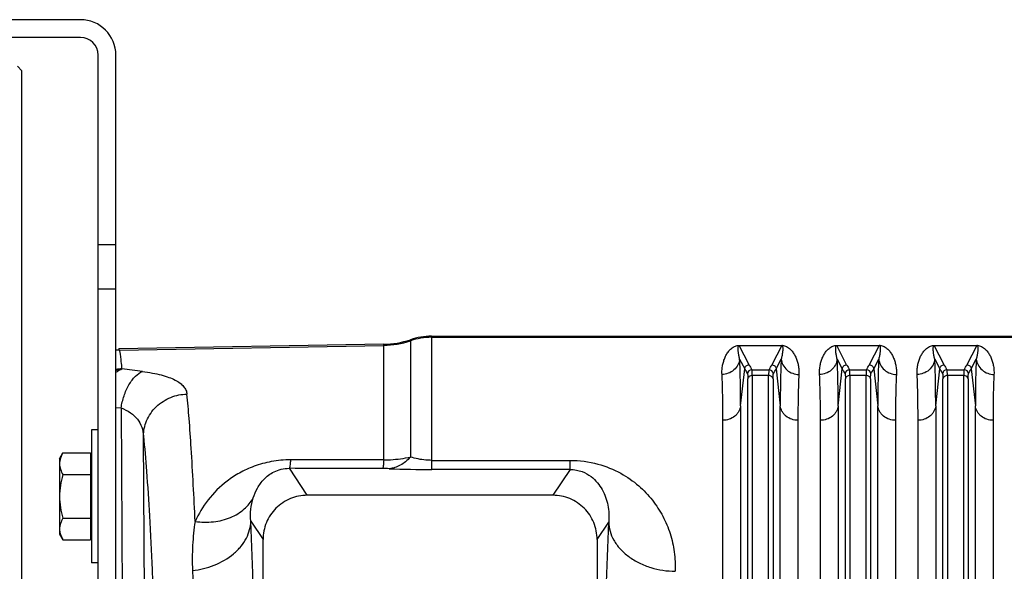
# Model space of a CAD drawing. Extents: x -3157 to 1181, y 8 to 2342.
# Tile 47 of 75: x -1986 to -1764, y 2217 to 2342. Entities that reach past the tile are written whole.
import ezdxf

# ---------------------------------------------------------------- set-up
doc = ezdxf.new("R2010")
doc.units = 0
doc.header["$LTSCALE"] = 65.395
doc.layers.get('0').update_dxf_attribs({"linetype": 'CONTINUOUS'})

msp = doc.modelspace()

# ---------------------------------------------------------------- linework, layer by layer
at = {"color": 7, "linetype": 'CONTINUOUS'}
for p, q in [((-1972.21, 2341.5), (-2136.21, 2341.5)), ((-1972.21, 2337.5), (-2136.21, 2337.5)), ((-1968.21, 2201.5), (-1968.21, 2333.5)), ((-1964.21, 2266.06), (-1964.21, 2333.5)), ((-1985.41, 2330), (-1986.41, 2331)), ((-1985.41, 1808), (-1985.41, 2330)), ((-1968.21, 2280.83), (-1964.21, 2280.83)), ((-1964.21, 2261.93), (-1964.21, 2262.64))]:
    msp.add_line(p, q, dxfattribs=at)
at = {"color": 9, "linetype": 'CONTINUOUS'}
for p, q in [((-1968.21, 2290.83), (-1964.21, 2290.83)), ((-1893, 2270.12), (-1893, 2240.08)), ((-1893, 2269.88), (-1622.36, 2269.88)), ((-1963.42, 2267.02), (-1903.8, 2268.06)), ((-1903.8, 2242.23), (-1903.8, 2268.3)), ((-1897.78, 2269.34), (-1897.78, 2242.89)), ((-1821.41, 2263.68), (-1823.66, 2268.04)), ((-1814.06, 2268.04), (-1816.3, 2263.68)), ((-1799.41, 2263.68), (-1801.66, 2268.04)), ((-1792.06, 2268.04), (-1794.3, 2263.68)), ((-1777.41, 2263.68), (-1779.66, 2268.04)), ((-1770.06, 2268.04), (-1772.3, 2263.68)), ((-1823.54, 2264.98), (-1822.4, 2262.77)), ((-1815.31, 2262.77), (-1814.17, 2264.98)), ((-1801.54, 2264.98), (-1800.4, 2262.77)), ((-1793.31, 2262.77), (-1792.17, 2264.98)), ((-1779.54, 2264.98), (-1778.4, 2262.77)), ((-1771.31, 2262.77), (-1770.17, 2264.98)), ((-1823.33, 2254.43), (-1822.4, 2262.77)), ((-1815.31, 2262.77), (-1814.38, 2254.43)), ((-1801.33, 2254.43), (-1800.4, 2262.77)), ((-1793.31, 2262.77), (-1792.38, 2254.43)), ((-1779.33, 2254.43), (-1778.4, 2262.77)), ((-1771.31, 2262.77), (-1770.38, 2254.43)), ((-1821.7, 2135.21), (-1821.7, 2260.49)), ((-1820.79, 2262.58), (-1816.92, 2262.58)), ((-1820.7, 2261.27), (-1820.7, 2135.48)), ((-1817.01, 2261.27), (-1820.7, 2261.27)), ((-1817.01, 2135.48), (-1817.01, 2261.27)), ((-1816.02, 2260.49), (-1816.02, 2135.21)), ((-1799.7, 2135.21), (-1799.7, 2260.49)), ((-1798.79, 2262.58), (-1794.92, 2262.58)), ((-1798.7, 2261.27), (-1798.7, 2135.48)), ((-1795.01, 2261.27), (-1798.7, 2261.27)), ((-1795.01, 2135.48), (-1795.01, 2261.27)), ((-1794.02, 2260.49), (-1794.02, 2135.21)), ((-1777.7, 2135.21), (-1777.7, 2260.49)), ((-1776.79, 2262.58), (-1772.92, 2262.58)), ((-1776.7, 2261.27), (-1776.7, 2135.48)), ((-1773.01, 2261.27), (-1776.7, 2261.27)), ((-1773.01, 2135.48), (-1773.01, 2261.27)), ((-1772.02, 2260.49), (-1772.02, 2135.21)), ((-1964.21, 2254.09), (-1963.04, 2253.95)), ((-1963.04, 2253.95), (-1962.64, 2190.15)), ((-1823.33, 2254.43), (-1823.33, 2129.27)), ((-1814.38, 2129.27), (-1814.38, 2254.43)), ((-1801.33, 2254.43), (-1801.33, 2129.27)), ((-1792.38, 2129.27), (-1792.38, 2254.43)), ((-1779.33, 2254.43), (-1779.33, 2129.27)), ((-1770.38, 2129.27), (-1770.38, 2254.43)), ((-1957.67, 2195.79), (-1958, 2247.61)), ((-1893, 2242.14), (-1861.79, 2242.14)), ((-1861.79, 2240.08), (-1861.79, 2242.14)), ((-1921.04, 2234.26), (-1925.09, 2240.34)), ((-1861.79, 2240.08), (-1893, 2240.08)), ((-1861.79, 2240.08), (-1865.67, 2234.26)), ((-1933.79, 2228.4), (-1931.03, 2224.27)), ((-1855.68, 2224.27), (-1853.08, 2228.17))]:
    msp.add_line(p, q, dxfattribs=at)
at = {"color": 6, "linetype": 'CONTINUOUS'}
for p, q in [((-1893, 2270.12), (-1622.36, 2270.12)), ((-1903.8, 2268.3), (-1963.54, 2267.26)), ((-1964.21, 2262.64), (-1964.21, 2266.06)), ((-1964.21, 1876.07), (-1964.21, 2261.93)), ((-1969.71, 2249), (-1969.71, 2219)), ((-1968.21, 2249), (-1969.71, 2249)), ((-1976.91, 2242.5), (-1976.15, 2243.82)), ((-1976.15, 2243.82), (-1969.91, 2243.82)), ((-1976.91, 2242.5), (-1976.91, 2225.5)), ((-1903.8, 2242.22), (-1924.83, 2242.25)), ((-1976.15, 2238.91), (-1969.91, 2238.91)), ((-1865.67, 2234.26), (-1921.04, 2234.26)), ((-1976.15, 2229.09), (-1969.91, 2229.09)), ((-1976.91, 2225.5), (-1976.15, 2224.19)), ((-1976.15, 2224.19), (-1969.91, 2224.19)), ((-1931.03, 2163.57), (-1931.03, 2224.27)), ((-1855.68, 2224.27), (-1855.68, 2163.57)), ((-1968.21, 2219), (-1969.71, 2219))]:
    msp.add_line(p, q, dxfattribs=at)
at = {"color": 2, "linetype": 'CONTINUOUS'}
for p, q in [((-1963.42, 2267.02), (-1963.54, 2267.26)), ((-1823.66, 2268.06), (-1823.66, 2268.04)), ((-1823.66, 2268.04), (-1814.06, 2268.04)), ((-1814.06, 2268.04), (-1814.06, 2268.06)), ((-1801.66, 2268.06), (-1801.66, 2268.04)), ((-1801.66, 2268.04), (-1792.06, 2268.04)), ((-1792.06, 2268.04), (-1792.06, 2268.06)), ((-1779.66, 2268.06), (-1779.66, 2268.04)), ((-1779.66, 2268.04), (-1770.06, 2268.04)), ((-1770.06, 2268.04), (-1770.06, 2268.06)), ((-1827.31, 2128.21), (-1827.31, 2251.17)), ((-1810.4, 2251.17), (-1810.4, 2128.21)), ((-1805.31, 2128.21), (-1805.31, 2251.17)), ((-1788.4, 2251.17), (-1788.4, 2128.21)), ((-1783.31, 2128.21), (-1783.31, 2251.17)), ((-1766.4, 2251.17), (-1766.4, 2128.21)), ((-1969.91, 2243.82), (-1969.91, 2224.19))]:
    msp.add_line(p, q, dxfattribs=at)
at = {"color": 7, "linetype": 'CONTINUOUS'}
for radius in [8, 4]:
    msp.add_arc((-1972.21, 2333.5), radius, 0, 90, dxfattribs=at)
at = {"color": 6, "linetype": 'CONTINUOUS'}
for centre, radius, start, end in [((-1893, 2255.13), 14.99, 90.0002, 108.578), ((-1904.15, 2288.29), 19.99, 271.0008, 288.578)]:
    msp.add_arc(centre, radius, start, end, dxfattribs=at)
at = {"color": 9, "linetype": 'CONTINUOUS'}
for centre, radius, start, end in [((-1893, 2254.87), 15.01, 89.9998, 108.5562), ((-1904.15, 2288.07), 20.01, 270.9992, 288.5562), ((-2015.87, 1816.22), 449.68, 82.6339, 83.2276), ((-1804.65, 2272.36), 18.87, 207.3924, 211.2374), ((-1832.7, 2272.16), 18.46, 328.7192, 332.6505), ((-1832.23, 2271.52), 19.04, 328.8447, 332.6625), ((-1782.65, 2272.36), 18.87, 207.3924, 211.2375), ((-1810.7, 2272.16), 18.46, 328.7191, 332.6505), ((-1810.23, 2271.52), 19.04, 328.8447, 332.6625), ((-1760.65, 2272.36), 18.87, 207.3924, 211.2375), ((-1788.7, 2272.16), 18.46, 328.7192, 332.6505), ((-1788.23, 2271.52), 19.04, 328.8447, 332.6625), ((-1961.89, 2252.45), 10.23, 102.8393, 103.1082), ((-1961.88, 2252.44), 10.24, 97.6072, 102.838), ((-1820.79, 2261.57), 1, 90.1631, 174.6337), ((-1816.93, 2261.57), 1, 5.2778, 89.8361), ((-1798.79, 2261.57), 1, 90.1631, 174.6337), ((-1794.93, 2261.57), 1, 5.2778, 89.8361), ((-1776.79, 2261.57), 1, 90.1631, 174.6337), ((-1772.93, 2261.57), 1, 5.2778, 89.8361), ((-1904.14, 2198.79), 41.5, 87.8082, 89.8862), ((-1893.06, 2491.34), 251.26, 267.8355, 270.0143)]:
    msp.add_arc(centre, radius, start, end, dxfattribs=at)
at = {"color": 2, "linetype": 'CONTINUOUS'}
for centre, radius, start, end in [((-1814.06, 2265.31), 2.75, 88.0774, 89.9175), ((-1814.05, 2265.66), 2.4, 85.6801, 88.0135), ((-1792.06, 2265.31), 2.75, 88.0774, 89.9175), ((-1792.05, 2265.66), 2.4, 85.6801, 88.0135), ((-1770.06, 2265.31), 2.75, 88.0774, 89.9175), ((-1770.05, 2265.66), 2.4, 85.6801, 88.0135), ((-1963.23, 2257.01), 10.01, 91.0352, 95.576), ((-1962.63, 2252.52), 10.24, 91.1867, 98.8594)]:
    msp.add_arc(centre, radius, start, end, dxfattribs=at)
for points, knots in [([(-1827.52, 2261.51), (-1827.55, 2261.87), (-1827.53, 2262.58), (-1827.4, 2263.59), (-1827.17, 2264.53), (-1826.84, 2265.4), (-1826.42, 2266.19), (-1825.98, 2266.8), (-1825.57, 2267.23), (-1825.19, 2267.55), (-1824.63, 2267.9), (-1824.14, 2268.03), (-1823.84, 2268.06)], [0, 0, 0, 0, 0.132574, 0.25725, 0.375408, 0.488295, 0.597425, 0.705408, 0.760785, 0.81945, 0.887088, 1, 1, 1, 1]), ([(-1823.84, 2268.06), (-1823.82, 2268.06), (-1823.76, 2268.06), (-1823.7, 2268.06), (-1823.66, 2268.06)], [0, 0, 0, 0, 0.23714, 1, 1, 1, 1]), ([(-1813.87, 2268.06), (-1813.57, 2268.03), (-1813.08, 2267.9), (-1812.53, 2267.55), (-1812.15, 2267.23), (-1811.73, 2266.8), (-1811.3, 2266.19), (-1810.88, 2265.4), (-1810.55, 2264.53), (-1810.31, 2263.59), (-1810.18, 2262.58), (-1810.17, 2261.87), (-1810.19, 2261.51)], [0, 0, 0, 0, 0.112577, 0.180203, 0.23888, 0.294277, 0.402305, 0.511484, 0.624423, 0.742636, 0.867368, 1, 1, 1, 1]), ([(-1805.52, 2261.51), (-1805.55, 2261.87), (-1805.53, 2262.58), (-1805.4, 2263.59), (-1805.17, 2264.53), (-1804.84, 2265.4), (-1804.42, 2266.19), (-1803.98, 2266.8), (-1803.57, 2267.23), (-1803.19, 2267.55), (-1802.63, 2267.9), (-1802.14, 2268.03), (-1801.84, 2268.06)], [0, 0, 0, 0, 0.132574, 0.25725, 0.375408, 0.488295, 0.597425, 0.705408, 0.760785, 0.81945, 0.887088, 1, 1, 1, 1]), ([(-1801.84, 2268.06), (-1801.82, 2268.06), (-1801.76, 2268.06), (-1801.7, 2268.06), (-1801.66, 2268.06)], [0, 0, 0, 0, 0.23714, 1, 1, 1, 1]), ([(-1791.87, 2268.06), (-1791.57, 2268.03), (-1791.08, 2267.9), (-1790.53, 2267.55), (-1790.15, 2267.23), (-1789.73, 2266.8), (-1789.3, 2266.19), (-1788.88, 2265.4), (-1788.55, 2264.53), (-1788.31, 2263.59), (-1788.18, 2262.58), (-1788.17, 2261.87), (-1788.19, 2261.51)], [0, 0, 0, 0, 0.112577, 0.180203, 0.23888, 0.294277, 0.402305, 0.511484, 0.624423, 0.742636, 0.867368, 1, 1, 1, 1]), ([(-1783.52, 2261.51), (-1783.55, 2261.87), (-1783.53, 2262.58), (-1783.4, 2263.59), (-1783.17, 2264.53), (-1782.84, 2265.4), (-1782.42, 2266.19), (-1781.98, 2266.8), (-1781.57, 2267.23), (-1781.19, 2267.55), (-1780.63, 2267.9), (-1780.14, 2268.03), (-1779.84, 2268.06)], [0, 0, 0, 0, 0.132574, 0.25725, 0.375408, 0.488295, 0.597425, 0.705408, 0.760785, 0.81945, 0.887088, 1, 1, 1, 1]), ([(-1779.84, 2268.06), (-1779.82, 2268.06), (-1779.76, 2268.06), (-1779.7, 2268.06), (-1779.66, 2268.06)], [0, 0, 0, 0, 0.23714, 1, 1, 1, 1]), ([(-1769.87, 2268.06), (-1769.57, 2268.03), (-1769.08, 2267.9), (-1768.53, 2267.55), (-1768.15, 2267.23), (-1767.73, 2266.8), (-1767.3, 2266.19), (-1766.88, 2265.4), (-1766.55, 2264.53), (-1766.31, 2263.59), (-1766.18, 2262.58), (-1766.17, 2261.87), (-1766.19, 2261.51)], [0, 0, 0, 0, 0.112577, 0.180203, 0.23888, 0.294277, 0.402305, 0.511484, 0.624423, 0.742636, 0.867368, 1, 1, 1, 1]), ([(-1964.21, 2261.93), (-1964.1, 2262.02), (-1963.68, 2262.36), (-1963.21, 2262.63), (-1962.84, 2262.76)], [0, 0, 0, 0, 0.26797, 1, 1, 1, 1]), ([(-1827.31, 2251.17), (-1827.31, 2253.06), (-1827.34, 2256.51), (-1827.44, 2259.95), (-1827.52, 2261.51)], [0, 0, 0, 0, 0.547352, 1, 1, 1, 1]), ([(-1810.19, 2261.51), (-1810.27, 2259.95), (-1810.38, 2256.51), (-1810.4, 2253.06), (-1810.4, 2251.17)], [0, 0, 0, 0, 0.452646, 1, 1, 1, 1]), ([(-1805.31, 2251.17), (-1805.31, 2253.06), (-1805.34, 2256.51), (-1805.44, 2259.95), (-1805.52, 2261.51)], [0, 0, 0, 0, 0.547352, 1, 1, 1, 1]), ([(-1788.19, 2261.51), (-1788.27, 2259.95), (-1788.38, 2256.51), (-1788.4, 2253.06), (-1788.4, 2251.17)], [0, 0, 0, 0, 0.452646, 1, 1, 1, 1]), ([(-1783.31, 2251.17), (-1783.31, 2253.06), (-1783.34, 2256.51), (-1783.44, 2259.95), (-1783.52, 2261.51)], [0, 0, 0, 0, 0.547352, 1, 1, 1, 1]), ([(-1766.19, 2261.51), (-1766.27, 2259.95), (-1766.38, 2256.51), (-1766.4, 2253.06), (-1766.4, 2251.17)], [0, 0, 0, 0, 0.452646, 1, 1, 1, 1])]:
    msp.add_open_spline(points, degree=3, knots=knots, dxfattribs=at)
at = {"color": 9, "linetype": 'CONTINUOUS'}
for points, knots in [([(-1823.54, 2264.98), (-1823.62, 2265.25), (-1823.73, 2265.76), (-1823.83, 2266.4), (-1823.87, 2266.88), (-1823.89, 2267.22), (-1823.88, 2267.55), (-1823.86, 2267.77), (-1823.83, 2267.87)], [0, 0, 0, 0, 0.28108, 0.540216, 0.662177, 0.779236, 0.891543, 1, 1, 1, 1]), ([(-1823.83, 2267.87), (-1823.82, 2267.9), (-1823.8, 2267.95), (-1823.74, 2268.02), (-1823.69, 2268.04), (-1823.66, 2268.04)], [0, 0, 0, 0, 0.40244, 0.633458, 1, 1, 1, 1]), ([(-1813.89, 2267.87), (-1813.85, 2267.77), (-1813.83, 2267.55), (-1813.82, 2267.23), (-1813.84, 2266.88), (-1813.88, 2266.4), (-1813.98, 2265.76), (-1814.1, 2265.25), (-1814.17, 2264.98)], [0, 0, 0, 0, 0.10846, 0.220735, 0.33777, 0.459718, 0.718862, 1, 1, 1, 1]), ([(-1814.06, 2268.04), (-1814.03, 2268.04), (-1813.97, 2268.02), (-1813.92, 2267.95), (-1813.9, 2267.9), (-1813.89, 2267.87)], [0, 0, 0, 0, 0.367495, 0.59889, 1, 1, 1, 1]), ([(-1801.54, 2264.98), (-1801.62, 2265.25), (-1801.73, 2265.76), (-1801.83, 2266.4), (-1801.87, 2266.88), (-1801.89, 2267.22), (-1801.88, 2267.55), (-1801.86, 2267.77), (-1801.83, 2267.87)], [0, 0, 0, 0, 0.28108, 0.540216, 0.662177, 0.779236, 0.891543, 1, 1, 1, 1]), ([(-1801.83, 2267.87), (-1801.82, 2267.9), (-1801.8, 2267.95), (-1801.74, 2268.02), (-1801.69, 2268.04), (-1801.66, 2268.04)], [0, 0, 0, 0, 0.40244, 0.633458, 1, 1, 1, 1]), ([(-1791.89, 2267.87), (-1791.85, 2267.77), (-1791.83, 2267.55), (-1791.82, 2267.23), (-1791.84, 2266.88), (-1791.88, 2266.4), (-1791.98, 2265.76), (-1792.1, 2265.25), (-1792.17, 2264.98)], [0, 0, 0, 0, 0.10846, 0.220735, 0.33777, 0.459718, 0.718862, 1, 1, 1, 1]), ([(-1792.06, 2268.04), (-1792.03, 2268.04), (-1791.97, 2268.02), (-1791.92, 2267.95), (-1791.9, 2267.9), (-1791.89, 2267.87)], [0, 0, 0, 0, 0.367495, 0.59889, 1, 1, 1, 1]), ([(-1779.54, 2264.98), (-1779.62, 2265.25), (-1779.73, 2265.76), (-1779.83, 2266.4), (-1779.87, 2266.88), (-1779.89, 2267.22), (-1779.88, 2267.55), (-1779.86, 2267.77), (-1779.83, 2267.87)], [0, 0, 0, 0, 0.28108, 0.540216, 0.662177, 0.779236, 0.891543, 1, 1, 1, 1]), ([(-1779.83, 2267.87), (-1779.82, 2267.9), (-1779.8, 2267.95), (-1779.74, 2268.02), (-1779.69, 2268.04), (-1779.66, 2268.04)], [0, 0, 0, 0, 0.40244, 0.633458, 1, 1, 1, 1]), ([(-1769.89, 2267.87), (-1769.85, 2267.77), (-1769.83, 2267.55), (-1769.82, 2267.23), (-1769.84, 2266.88), (-1769.88, 2266.4), (-1769.98, 2265.76), (-1770.1, 2265.25), (-1770.17, 2264.98)], [0, 0, 0, 0, 0.10846, 0.220735, 0.33777, 0.459718, 0.718862, 1, 1, 1, 1]), ([(-1770.06, 2268.04), (-1770.03, 2268.04), (-1769.97, 2268.02), (-1769.92, 2267.95), (-1769.9, 2267.9), (-1769.89, 2267.87)], [0, 0, 0, 0, 0.367495, 0.59889, 1, 1, 1, 1]), ([(-1962.84, 2262.76), (-1962.88, 2263.3), (-1962.97, 2264.27), (-1963.09, 2265.4), (-1963.19, 2266.11), (-1963.26, 2266.5), (-1963.33, 2266.79), (-1963.39, 2266.96), (-1963.42, 2267.02)], [0, 0, 0, 0, 0.380919, 0.674475, 0.788422, 0.88052, 0.950911, 1, 1, 1, 1]), ([(-1823.54, 2264.98), (-1823.59, 2264.53), (-1823.87, 2263.6), (-1824.78, 2262.44), (-1826.08, 2261.69), (-1827.05, 2261.52), (-1827.52, 2261.51)], [0, 0, 0, 0, 0.236494, 0.493399, 0.754352, 1, 1, 1, 1]), ([(-1823.33, 2254.43), (-1823.33, 2256.36), (-1823.36, 2259.88), (-1823.46, 2263.39), (-1823.54, 2264.98)], [0, 0, 0, 0, 0.547382, 1, 1, 1, 1]), ([(-1814.17, 2264.98), (-1814.25, 2263.39), (-1814.36, 2259.88), (-1814.38, 2256.36), (-1814.38, 2254.43)], [0, 0, 0, 0, 0.45262, 1, 1, 1, 1]), ([(-1814.17, 2264.98), (-1814.12, 2264.53), (-1813.85, 2263.6), (-1812.93, 2262.44), (-1811.64, 2261.69), (-1810.66, 2261.52), (-1810.19, 2261.51)], [0, 0, 0, 0, 0.236494, 0.493398, 0.754352, 1, 1, 1, 1]), ([(-1801.54, 2264.98), (-1801.59, 2264.53), (-1801.87, 2263.6), (-1802.78, 2262.44), (-1804.08, 2261.69), (-1805.05, 2261.52), (-1805.52, 2261.51)], [0, 0, 0, 0, 0.236494, 0.493399, 0.754352, 1, 1, 1, 1]), ([(-1801.33, 2254.43), (-1801.33, 2256.36), (-1801.36, 2259.88), (-1801.46, 2263.39), (-1801.54, 2264.98)], [0, 0, 0, 0, 0.547382, 1, 1, 1, 1]), ([(-1792.17, 2264.98), (-1792.25, 2263.39), (-1792.36, 2259.88), (-1792.38, 2256.36), (-1792.38, 2254.43)], [0, 0, 0, 0, 0.45262, 1, 1, 1, 1]), ([(-1792.17, 2264.98), (-1792.12, 2264.53), (-1791.85, 2263.6), (-1790.93, 2262.44), (-1789.64, 2261.69), (-1788.66, 2261.52), (-1788.19, 2261.51)], [0, 0, 0, 0, 0.236494, 0.493398, 0.754352, 1, 1, 1, 1]), ([(-1779.54, 2264.98), (-1779.59, 2264.53), (-1779.87, 2263.6), (-1780.78, 2262.44), (-1782.08, 2261.69), (-1783.05, 2261.52), (-1783.52, 2261.51)], [0, 0, 0, 0, 0.236494, 0.493399, 0.754352, 1, 1, 1, 1]), ([(-1779.33, 2254.43), (-1779.33, 2256.36), (-1779.36, 2259.88), (-1779.46, 2263.39), (-1779.54, 2264.98)], [0, 0, 0, 0, 0.547382, 1, 1, 1, 1]), ([(-1770.17, 2264.98), (-1770.25, 2263.39), (-1770.36, 2259.88), (-1770.38, 2256.36), (-1770.38, 2254.43)], [0, 0, 0, 0, 0.45262, 1, 1, 1, 1]), ([(-1770.17, 2264.98), (-1770.12, 2264.53), (-1769.85, 2263.6), (-1768.93, 2262.44), (-1767.64, 2261.69), (-1766.66, 2261.52), (-1766.19, 2261.51)], [0, 0, 0, 0, 0.236494, 0.493398, 0.754352, 1, 1, 1, 1]), ([(-1822.4, 2262.77), (-1822.39, 2262.9), (-1822.32, 2263.14), (-1822.1, 2263.44), (-1821.78, 2263.63), (-1821.53, 2263.68), (-1821.41, 2263.68)], [0, 0, 0, 0, 0.249735, 0.499731, 0.749888, 1, 1, 1, 1]), ([(-1822.4, 2262.77), (-1822.36, 2262.68), (-1822.16, 2262.31), (-1821.95, 2261.94), (-1821.78, 2261.67)], [0, 0, 0, 0, 0.246482, 1, 1, 1, 1]), ([(-1816.3, 2263.68), (-1816.18, 2263.68), (-1815.94, 2263.63), (-1815.62, 2263.44), (-1815.39, 2263.14), (-1815.32, 2262.9), (-1815.31, 2262.77)], [0, 0, 0, 0, 0.250084, 0.50022, 0.750237, 1, 1, 1, 1]), ([(-1800.4, 2262.77), (-1800.39, 2262.9), (-1800.32, 2263.14), (-1800.1, 2263.44), (-1799.78, 2263.63), (-1799.53, 2263.68), (-1799.41, 2263.68)], [0, 0, 0, 0, 0.249735, 0.499731, 0.749888, 1, 1, 1, 1]), ([(-1800.4, 2262.77), (-1800.36, 2262.68), (-1800.16, 2262.31), (-1799.95, 2261.94), (-1799.78, 2261.67)], [0, 0, 0, 0, 0.246481, 1, 1, 1, 1]), ([(-1794.3, 2263.68), (-1794.18, 2263.68), (-1793.94, 2263.63), (-1793.62, 2263.44), (-1793.39, 2263.14), (-1793.32, 2262.9), (-1793.31, 2262.77)], [0, 0, 0, 0, 0.250084, 0.50022, 0.750237, 1, 1, 1, 1]), ([(-1778.4, 2262.77), (-1778.39, 2262.9), (-1778.32, 2263.14), (-1778.1, 2263.44), (-1777.78, 2263.63), (-1777.53, 2263.68), (-1777.41, 2263.68)], [0, 0, 0, 0, 0.249735, 0.499731, 0.749888, 1, 1, 1, 1]), ([(-1778.4, 2262.77), (-1778.36, 2262.68), (-1778.16, 2262.31), (-1777.95, 2261.94), (-1777.78, 2261.67)], [0, 0, 0, 0, 0.246481, 1, 1, 1, 1]), ([(-1772.3, 2263.68), (-1772.18, 2263.68), (-1771.94, 2263.63), (-1771.62, 2263.44), (-1771.39, 2263.14), (-1771.32, 2262.9), (-1771.31, 2262.77)], [0, 0, 0, 0, 0.250084, 0.50022, 0.750237, 1, 1, 1, 1]), ([(-1963.04, 2253.95), (-1962.89, 2254.86), (-1962.56, 2256.23), (-1961.9, 2257.96), (-1961.3, 2259.17), (-1960.61, 2260.23), (-1959.67, 2261.33), (-1958.82, 2261.96), (-1958.22, 2262.19)], [0, 0, 0, 0, 0.281815, 0.42376, 0.560892, 0.689334, 0.806223, 1, 1, 1, 1]), ([(-1958.22, 2262.19), (-1957.46, 2262.09), (-1956.04, 2261.87), (-1954.04, 2261.43), (-1952.33, 2260.91), (-1950.9, 2260.3), (-1949.77, 2259.62), (-1948.93, 2258.85), (-1948.37, 2258.01), (-1948.21, 2257.39), (-1948.18, 2257.09)], [0, 0, 0, 0, 0.191043, 0.361907, 0.511594, 0.64037, 0.749788, 0.84282, 0.924131, 1, 1, 1, 1]), ([(-1821.78, 2261.67), (-1821.78, 2261.65), (-1821.76, 2261.61), (-1821.74, 2261.49), (-1821.71, 2261.26), (-1821.7, 2260.91), (-1821.7, 2260.64), (-1821.7, 2260.49)], [0, 0, 0, 0, 0.045414, 0.113203, 0.317978, 0.614707, 1, 1, 1, 1]), ([(-1820.7, 2261.27), (-1820.94, 2261.27), (-1821.31, 2261.16), (-1821.61, 2260.81), (-1821.69, 2260.59), (-1821.7, 2260.49)], [0, 0, 0, 0, 0.518957, 0.77319, 1, 1, 1, 1]), ([(-1820.7, 2261.27), (-1820.7, 2261.44), (-1820.7, 2261.74), (-1820.72, 2262.13), (-1820.74, 2262.38), (-1820.77, 2262.51), (-1820.78, 2262.56), (-1820.79, 2262.58)], [0, 0, 0, 0, 0.385872, 0.682819, 0.887644, 0.955181, 1, 1, 1, 1]), ([(-1816.92, 2262.58), (-1816.93, 2262.56), (-1816.95, 2262.51), (-1816.97, 2262.38), (-1816.99, 2262.13), (-1817.01, 2261.74), (-1817.01, 2261.44), (-1817.01, 2261.27)], [0, 0, 0, 0, 0.044819, 0.112356, 0.31718, 0.614128, 1, 1, 1, 1]), ([(-1816.02, 2260.49), (-1816.03, 2260.59), (-1816.1, 2260.81), (-1816.41, 2261.16), (-1816.78, 2261.27), (-1817.01, 2261.27)], [0, 0, 0, 0, 0.22681, 0.481043, 1, 1, 1, 1]), ([(-1816.02, 2260.49), (-1816.02, 2260.64), (-1816.01, 2260.91), (-1816, 2261.26), (-1815.98, 2261.49), (-1815.95, 2261.61), (-1815.94, 2261.65), (-1815.93, 2261.67)], [0, 0, 0, 0, 0.385243, 0.681945, 0.886748, 0.954562, 1, 1, 1, 1]), ([(-1799.78, 2261.67), (-1799.78, 2261.65), (-1799.76, 2261.61), (-1799.74, 2261.49), (-1799.71, 2261.26), (-1799.7, 2260.91), (-1799.7, 2260.64), (-1799.7, 2260.49)], [0, 0, 0, 0, 0.045414, 0.113203, 0.317978, 0.614707, 1, 1, 1, 1]), ([(-1798.7, 2261.27), (-1798.94, 2261.27), (-1799.31, 2261.16), (-1799.61, 2260.81), (-1799.69, 2260.59), (-1799.7, 2260.49)], [0, 0, 0, 0, 0.518957, 0.77319, 1, 1, 1, 1]), ([(-1798.7, 2261.27), (-1798.7, 2261.44), (-1798.7, 2261.74), (-1798.72, 2262.13), (-1798.74, 2262.38), (-1798.77, 2262.51), (-1798.78, 2262.56), (-1798.79, 2262.58)], [0, 0, 0, 0, 0.385872, 0.682819, 0.887644, 0.955181, 1, 1, 1, 1]), ([(-1794.92, 2262.58), (-1794.93, 2262.56), (-1794.95, 2262.51), (-1794.97, 2262.38), (-1794.99, 2262.13), (-1795.01, 2261.74), (-1795.01, 2261.44), (-1795.01, 2261.27)], [0, 0, 0, 0, 0.044819, 0.112356, 0.31718, 0.614128, 1, 1, 1, 1]), ([(-1794.02, 2260.49), (-1794.03, 2260.59), (-1794.1, 2260.81), (-1794.41, 2261.16), (-1794.78, 2261.27), (-1795.01, 2261.27)], [0, 0, 0, 0, 0.22681, 0.481043, 1, 1, 1, 1]), ([(-1794.02, 2260.49), (-1794.02, 2260.64), (-1794.01, 2260.91), (-1794, 2261.26), (-1793.98, 2261.49), (-1793.95, 2261.61), (-1793.94, 2261.65), (-1793.93, 2261.67)], [0, 0, 0, 0, 0.385243, 0.681945, 0.886748, 0.954562, 1, 1, 1, 1]), ([(-1777.78, 2261.67), (-1777.78, 2261.65), (-1777.76, 2261.61), (-1777.74, 2261.49), (-1777.71, 2261.26), (-1777.7, 2260.91), (-1777.7, 2260.64), (-1777.7, 2260.49)], [0, 0, 0, 0, 0.045414, 0.113203, 0.317978, 0.614707, 1, 1, 1, 1]), ([(-1776.7, 2261.27), (-1776.94, 2261.27), (-1777.31, 2261.16), (-1777.61, 2260.81), (-1777.69, 2260.59), (-1777.7, 2260.49)], [0, 0, 0, 0, 0.518957, 0.77319, 1, 1, 1, 1]), ([(-1776.7, 2261.27), (-1776.7, 2261.44), (-1776.7, 2261.74), (-1776.72, 2262.13), (-1776.74, 2262.38), (-1776.77, 2262.51), (-1776.78, 2262.56), (-1776.79, 2262.58)], [0, 0, 0, 0, 0.385872, 0.682819, 0.887644, 0.955181, 1, 1, 1, 1]), ([(-1772.92, 2262.58), (-1772.93, 2262.56), (-1772.95, 2262.51), (-1772.97, 2262.38), (-1772.99, 2262.13), (-1773.01, 2261.74), (-1773.01, 2261.44), (-1773.01, 2261.27)], [0, 0, 0, 0, 0.044819, 0.112356, 0.31718, 0.614128, 1, 1, 1, 1]), ([(-1772.02, 2260.49), (-1772.03, 2260.59), (-1772.1, 2260.81), (-1772.41, 2261.16), (-1772.78, 2261.27), (-1773.01, 2261.27)], [0, 0, 0, 0, 0.22681, 0.481043, 1, 1, 1, 1]), ([(-1772.02, 2260.49), (-1772.02, 2260.64), (-1772.01, 2260.91), (-1772, 2261.26), (-1771.98, 2261.49), (-1771.95, 2261.61), (-1771.94, 2261.65), (-1771.93, 2261.67)], [0, 0, 0, 0, 0.385243, 0.681945, 0.886748, 0.954562, 1, 1, 1, 1]), ([(-1958, 2247.61), (-1957.99, 2248.18), (-1957.87, 2249.35), (-1957.33, 2251.09), (-1956.41, 2252.77), (-1954.72, 2254.77), (-1951.96, 2256.54), (-1949.41, 2257.05), (-1948.18, 2257.09)], [0, 0, 0, 0, 0.113782, 0.234818, 0.361804, 0.492756, 0.754666, 1, 1, 1, 1]), ([(-1946.35, 2228.36), (-1946.6, 2233.87), (-1946.99, 2241.61), (-1947.65, 2251.18), (-1948, 2255.24), (-1948.18, 2257.09)], [0, 0, 0, 0, 0.575164, 0.807094, 1, 1, 1, 1]), ([(-1963.04, 2253.95), (-1962.29, 2253.68), (-1960.91, 2253.02), (-1959.27, 2251.52), (-1958.27, 2249.66), (-1958.03, 2248.29), (-1958, 2247.61)], [0, 0, 0, 0, 0.27667, 0.525402, 0.760904, 1, 1, 1, 1]), ([(-1823.33, 2254.43), (-1823.38, 2254), (-1823.58, 2253.35), (-1824.1, 2252.6), (-1824.79, 2251.91), (-1825.87, 2251.32), (-1826.84, 2251.17), (-1827.31, 2251.17)], [0, 0, 0, 0, 0.230192, 0.355574, 0.485473, 0.74884, 1, 1, 1, 1]), ([(-1810.4, 2251.17), (-1810.87, 2251.17), (-1811.84, 2251.32), (-1812.93, 2251.91), (-1813.62, 2252.6), (-1814.13, 2253.35), (-1814.34, 2254), (-1814.38, 2254.43)], [0, 0, 0, 0, 0.25116, 0.514527, 0.644426, 0.769808, 1, 1, 1, 1]), ([(-1801.33, 2254.43), (-1801.38, 2254), (-1801.58, 2253.35), (-1802.1, 2252.6), (-1802.79, 2251.91), (-1803.87, 2251.32), (-1804.84, 2251.17), (-1805.31, 2251.17)], [0, 0, 0, 0, 0.230192, 0.355574, 0.485473, 0.74884, 1, 1, 1, 1]), ([(-1788.4, 2251.17), (-1788.87, 2251.17), (-1789.84, 2251.32), (-1790.93, 2251.91), (-1791.62, 2252.6), (-1792.13, 2253.35), (-1792.34, 2254), (-1792.38, 2254.43)], [0, 0, 0, 0, 0.25116, 0.514527, 0.644426, 0.769808, 1, 1, 1, 1]), ([(-1779.33, 2254.43), (-1779.38, 2254), (-1779.58, 2253.35), (-1780.1, 2252.6), (-1780.79, 2251.91), (-1781.87, 2251.32), (-1782.84, 2251.17), (-1783.31, 2251.17)], [0, 0, 0, 0, 0.230192, 0.355574, 0.485473, 0.74884, 1, 1, 1, 1]), ([(-1766.4, 2251.17), (-1766.87, 2251.17), (-1767.84, 2251.32), (-1768.93, 2251.91), (-1769.62, 2252.6), (-1770.13, 2253.35), (-1770.34, 2254), (-1770.38, 2254.43)], [0, 0, 0, 0, 0.25116, 0.514527, 0.644426, 0.769808, 1, 1, 1, 1]), ([(-1958, 2247.61), (-1957.73, 2244.98), (-1957.23, 2238.98), (-1956.59, 2228.94), (-1955.99, 2216.84), (-1955.44, 2202.86), (-1954.95, 2187.15), (-1954.36, 2163.39), (-1954.05, 2144.88), (-1953.89, 2132.14)], [0, 0, 0, 0, 0.06863, 0.156102, 0.261322, 0.382961, 0.519471, 0.669112, 1, 1, 1, 1]), ([(-1903.8, 2242.23), (-1903.29, 2242.24), (-1901.27, 2242.31), (-1899.25, 2242.58), (-1897.78, 2242.89)], [0, 0, 0, 0, 0.253494, 1, 1, 1, 1]), ([(-1897.78, 2242.89), (-1898.12, 2242.51), (-1898.83, 2241.82), (-1900.02, 2241), (-1901.27, 2240.46), (-1902.13, 2240.29), (-1902.55, 2240.26)], [0, 0, 0, 0, 0.274436, 0.531717, 0.772373, 1, 1, 1, 1]), ([(-1893, 2242.14), (-1893.44, 2242.14), (-1895.05, 2242.21), (-1896.66, 2242.53), (-1897.78, 2242.89)], [0, 0, 0, 0, 0.268739, 1, 1, 1, 1]), ([(-1924.83, 2242.25), (-1926.28, 2242.25), (-1929.08, 2242), (-1932.97, 2240.94), (-1936.31, 2239.4), (-1939.95, 2237.02), (-1943.54, 2233.45), (-1945.58, 2230.07), (-1946.35, 2228.36)], [0, 0, 0, 0, 0.160721, 0.310069, 0.444707, 0.567523, 0.790756, 1, 1, 1, 1]), ([(-1924.83, 2242.25), (-1924.85, 2241.99), (-1924.88, 2241.54), (-1924.94, 2241.01), (-1924.99, 2240.7), (-1925.02, 2240.53), (-1925.05, 2240.42), (-1925.08, 2240.36), (-1925.09, 2240.34)], [0, 0, 0, 0, 0.403038, 0.703592, 0.814817, 0.900579, 0.961818, 1, 1, 1, 1]), ([(-1903.8, 2242.23), (-1903.82, 2241.97), (-1903.85, 2241.52), (-1903.91, 2240.99), (-1903.95, 2240.67), (-1903.99, 2240.5), (-1904.02, 2240.38), (-1904.04, 2240.31), (-1904.06, 2240.29)], [0, 0, 0, 0, 0.394193, 0.695275, 0.80866, 0.896964, 0.960467, 1, 1, 1, 1]), ([(-1861.79, 2242.14), (-1859.68, 2242.14), (-1855.68, 2241.62), (-1850.44, 2239.49), (-1846.31, 2236.61), (-1843.14, 2233.28), (-1840.77, 2229.6), (-1839.11, 2225.65), (-1838.17, 2221.46), (-1838.03, 2218.57), (-1838.09, 2217.12)], [0, 0, 0, 0, 0.16489, 0.309804, 0.437232, 0.554339, 0.666193, 0.776173, 0.886758, 1, 1, 1, 1]), ([(-1933.23, 2233.67), (-1932.99, 2234.44), (-1932.35, 2235.95), (-1931.11, 2237.65), (-1929.79, 2238.83), (-1928.51, 2239.62), (-1926.92, 2240.21), (-1925.72, 2240.34), (-1925.09, 2240.34)], [0, 0, 0, 0, 0.213553, 0.4339, 0.552653, 0.682957, 0.83173, 1, 1, 1, 1]), ([(-1861.79, 2240.08), (-1861.31, 2240.09), (-1860.38, 2240), (-1858.74, 2239.55), (-1857.08, 2238.62), (-1855.58, 2237.17), (-1854.15, 2235.05), (-1853.09, 2232.02), (-1852.97, 2229.46), (-1853.08, 2228.17)], [0, 0, 0, 0, 0.087389, 0.167783, 0.306332, 0.427812, 0.542031, 0.766033, 1, 1, 1, 1]), ([(-1946.35, 2228.36), (-1944.98, 2228.17), (-1942.24, 2228.11), (-1938.38, 2229.05), (-1935.24, 2230.94), (-1933.76, 2232.74), (-1933.23, 2233.67)], [0, 0, 0, 0, 0.277473, 0.543468, 0.785181, 1, 1, 1, 1]), ([(-1933.79, 2228.4), (-1933.87, 2229.3), (-1933.86, 2231.09), (-1933.5, 2232.84), (-1933.23, 2233.67)], [0, 0, 0, 0, 0.508124, 1, 1, 1, 1]), ([(-1946.35, 2228.36), (-1946.49, 2227.48), (-1946.72, 2225.69), (-1946.93, 2222.95), (-1947.02, 2220.15), (-1946.98, 2218.25), (-1946.95, 2217.3)], [0, 0, 0, 0, 0.240694, 0.487959, 0.741158, 1, 1, 1, 1]), ([(-1946.95, 2217.3), (-1945.27, 2217.48), (-1941.94, 2218.27), (-1938.25, 2220.37), (-1935.97, 2222.66), (-1934.74, 2224.52), (-1934, 2226.45), (-1933.8, 2227.77), (-1933.79, 2228.4)], [0, 0, 0, 0, 0.271447, 0.542706, 0.669982, 0.788598, 0.898303, 1, 1, 1, 1]), ([(-1932.01, 2161.11), (-1932.22, 2173.17), (-1932.68, 2195.6), (-1933.38, 2218.03), (-1933.79, 2228.4)], [0, 0, 0, 0, 0.537587, 1, 1, 1, 1]), ([(-1854.8, 2161.36), (-1854.6, 2173.29), (-1854.15, 2195.57), (-1853.47, 2217.84), (-1853.08, 2228.17)], [0, 0, 0, 0, 0.535694, 1, 1, 1, 1]), ([(-1853.08, 2228.17), (-1853.06, 2227.5), (-1852.84, 2226.1), (-1851.97, 2224.05), (-1850.53, 2222.09), (-1848.57, 2220.35), (-1846.2, 2218.93), (-1842.73, 2217.58), (-1839.93, 2217.15), (-1838.09, 2217.12)], [0, 0, 0, 0, 0.09861, 0.206501, 0.324899, 0.453441, 0.589697, 0.729523, 1, 1, 1, 1]), ([(-1946.95, 2217.3), (-1946.57, 2207.65), (-1945.92, 2186.78), (-1945.49, 2165.91), (-1945.3, 2154.69)], [0, 0, 0, 0, 0.462423, 1, 1, 1, 1])]:
    msp.add_open_spline(points, degree=3, knots=knots, dxfattribs=at)
at = {"color": 6, "linetype": 'CONTINUOUS'}
for points, knots in [([(-1976.15, 2243.82), (-1976.37, 2243.43), (-1976.75, 2242.65), (-1976.91, 2241.78), (-1976.91, 2241.36)], [0, 0, 0, 0, 0.514934, 1, 1, 1, 1]), ([(-1976.91, 2241.36), (-1976.91, 2240.94), (-1976.75, 2240.08), (-1976.37, 2239.29), (-1976.15, 2238.91)], [0, 0, 0, 0, 0.485066, 1, 1, 1, 1]), ([(-1976.15, 2238.91), (-1976.38, 2238.11), (-1976.76, 2236.49), (-1976.91, 2234.83), (-1976.91, 2234)], [0, 0, 0, 0, 0.500107, 1, 1, 1, 1]), ([(-1976.91, 2234), (-1976.91, 2233.17), (-1976.76, 2231.51), (-1976.38, 2229.89), (-1976.15, 2229.09)], [0, 0, 0, 0, 0.499893, 1, 1, 1, 1]), ([(-1921.04, 2234.26), (-1921.7, 2234.26), (-1923.01, 2234.13), (-1925.51, 2233.37), (-1928.29, 2231.52), (-1930.15, 2228.74), (-1930.9, 2226.23), (-1931.03, 2224.92), (-1931.03, 2224.27)], [0, 0, 0, 0, 0.125303, 0.250604, 0.499999, 0.749395, 0.874698, 1, 1, 1, 1]), ([(-1855.68, 2224.27), (-1855.68, 2224.92), (-1855.81, 2226.23), (-1856.57, 2228.74), (-1858.42, 2231.52), (-1861.2, 2233.37), (-1863.71, 2234.13), (-1865.02, 2234.26), (-1865.67, 2234.26)], [0, 0, 0, 0, 0.125302, 0.250605, 0.500002, 0.749396, 0.874697, 1, 1, 1, 1]), ([(-1976.15, 2229.09), (-1976.37, 2228.71), (-1976.75, 2227.93), (-1976.91, 2227.06), (-1976.91, 2226.64)], [0, 0, 0, 0, 0.514934, 1, 1, 1, 1]), ([(-1976.91, 2226.64), (-1976.91, 2226.54), (-1976.89, 2226.13), (-1976.8, 2225.72), (-1976.71, 2225.42)], [0, 0, 0, 0, 0.247416, 1, 1, 1, 1]), ([(-1976.71, 2225.42), (-1976.68, 2225.32), (-1976.52, 2224.89), (-1976.32, 2224.48), (-1976.15, 2224.19)], [0, 0, 0, 0, 0.243705, 1, 1, 1, 1])]:
    msp.add_open_spline(points, degree=3, knots=knots, dxfattribs=at)
at = {"color": 9, "linetype": 'CONTINUOUS'}
msp.add_open_spline([(-1904.06, 2240.29), (-1911.07, 2240.31), (-1918.08, 2240.32), (-1925.09, 2240.34)], degree=3, dxfattribs=at)

doc.saveas('drawing.dxf')
